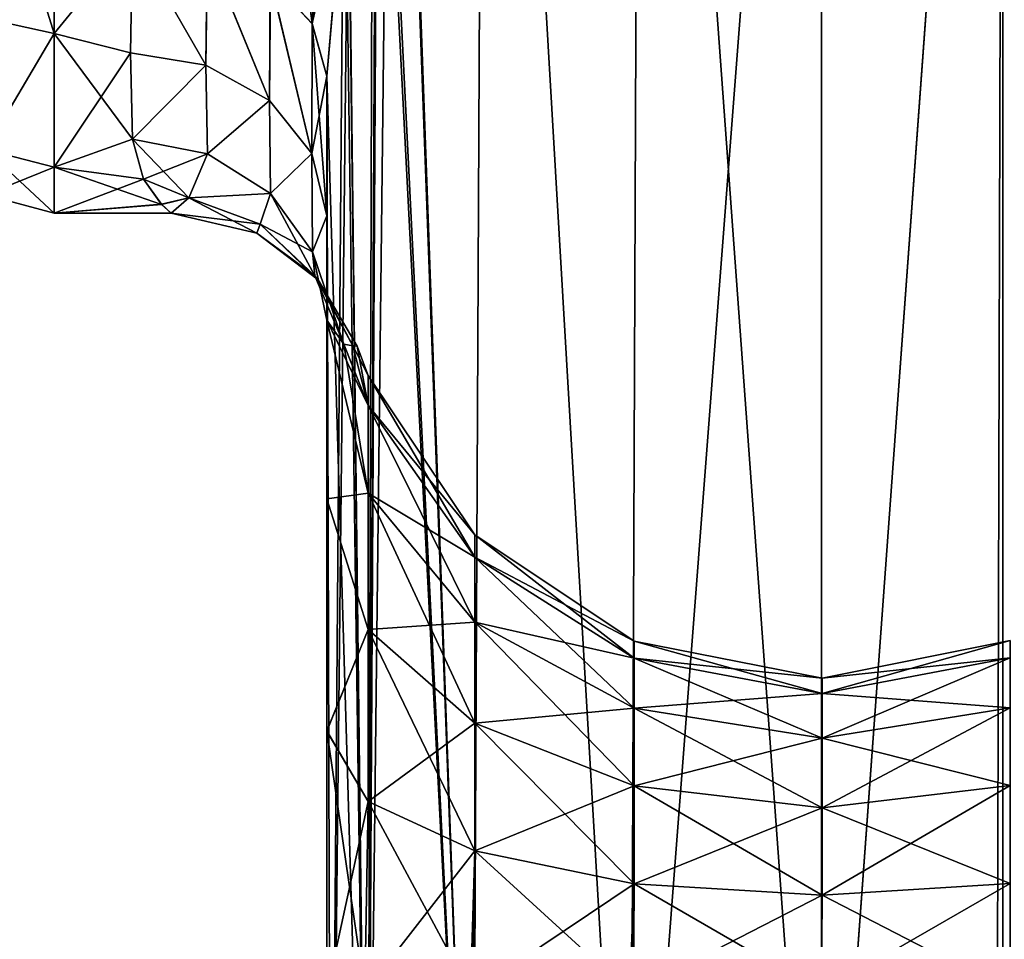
# Model space of a CAD drawing. Extents: x -23 to 470, y -1800 to 0.
# Tile 167 of 181: x 417 to 442, y -71 to -47. Entities that reach past the tile are written whole.
import ezdxf

# ---------------------------------------------------------------- set-up
doc = ezdxf.new("R2010")
doc.units = 0
doc.header["$LTSCALE"] = 41.718519
for name, color, linetype in [('1069', 7, 'CONTINUOUS'), ('1075', 7, 'CONTINUOUS'), ('1079', 7, 'CONTINUOUS'), ('1080', 7, 'CONTINUOUS'), ('1083', 7, 'CONTINUOUS'), ('1087', 7, 'CONTINUOUS'), ('1088', 7, 'CONTINUOUS'), ('1089', 7, 'CONTINUOUS'), ('1109', 7, 'CONTINUOUS'), ('1110', 7, 'CONTINUOUS'), ('1111', 7, 'CONTINUOUS')]:
    doc.layers.add(name, color=color, linetype=linetype)

msp = doc.modelspace()

# ---------------------------------------------------------------- linework, layer by layer
at = {"layer": '1069', "linetype": 'CONTINUOUS'}
for points in [[(424.45, -48.51, 20.502), (424.45, -52.064, 16.184), (424.45, -65.191, 19.388), (424.45, -48.51, 20.502)], [(424.45, -71.85, 20.5), (424.45, -48.51, 20.502), (424.45, -65.191, 19.388), (424.45, -71.85, 20.5)], [(424.45, -52.064, -16.184), (424.45, -48.512, -20.5), (424.45, -59.281, -16.193), (424.45, -52.064, -16.184)], [(424.45, -59.281, -16.193), (424.45, -48.512, -20.5), (424.45, -65.202, -19.391), (424.45, -59.281, -16.193)], [(424.45, -65.202, -19.391), (424.45, -48.512, -20.5), (424.45, -71.85, -20.5), (424.45, -65.202, -19.391)], [(424.45, -54.723, -11.265), (424.45, -52.064, -16.184), (424.45, -59.281, -16.193), (424.45, -54.723, -11.265)], [(424.45, -52.064, 16.184), (424.45, -54.723, 11.265), (424.45, -59.278, 16.19), (424.45, -52.064, 16.184)], [(424.45, -65.191, 19.388), (424.45, -52.064, 16.184), (424.45, -59.278, 16.19), (424.45, -65.191, 19.388)]]:
    msp.add_3dface(points, dxfattribs=at)
at = {"layer": '1075', "linetype": 'CONTINUOUS'}
for points in [[(428.464, -20, -29.584), (428.161, -83.45, -29.288), (426.124, -28, -26.571), (428.464, -20, -29.584)], [(432.176, -83.45, -32.011), (428.161, -83.45, -29.288), (428.464, -20, -29.584), (432.176, -83.45, -32.011)], [(432.43, -20, -32.115), (432.176, -83.45, -32.011), (428.464, -20, -29.584), (432.43, -20, -32.115)], [(437.05, -83.45, -33), (432.176, -83.45, -32.011), (437.05, -20, -33), (437.05, -83.45, -33)], [(437.05, -20, -33), (432.176, -83.45, -32.011), (432.43, -20, -32.115), (437.05, -20, -33)], [(441.742, -1716.55, -32.045), (437.05, -1716.55, -33), (441.67, -20, -32.115), (441.742, -1716.55, -32.045)], [(437.05, -1716.55, -33), (437.05, -83.45, -33), (441.67, -20, -32.115), (437.05, -1716.55, -33)], [(441.67, -20, -32.115), (437.05, -83.45, -33), (437.05, -20, -33), (441.67, -20, -32.115)], [(445.636, -20, -29.585), (441.742, -1716.55, -32.045), (441.67, -20, -32.115), (445.636, -20, -29.585)], [(428.161, -83.45, -29.288), (425.487, -83.45, -25.248), (426.124, -28, -26.571), (428.161, -83.45, -29.288)], [(426.124, -28, -26.571), (425.487, -83.45, -25.248), (425.755, -35.558, -25.854), (426.124, -28, -26.571)], [(425.755, -35.558, -25.854), (425.487, -83.45, -25.248), (425.62, -36.958, -25.56), (425.755, -35.558, -25.854)], [(425.62, -36.958, -25.56), (425.487, -83.45, -25.248), (424.994, -42.486, -23.803), (425.62, -36.958, -25.56)], [(425.487, -83.45, -25.248), (424.55, -83.45, -20.5), (424.994, -42.486, -23.803), (425.487, -83.45, -25.248)], [(424.994, -42.486, -23.803), (424.55, -83.45, -20.5), (424.867, -43.648, -23.297), (424.994, -42.486, -23.803)], [(424.55, -83.45, -20.5), (424.45, -48.512, -20.5), (424.867, -43.648, -23.297), (424.55, -83.45, -20.5)], [(424.45, -71.85, -20.5), (424.45, -48.512, -20.5), (424.55, -83.45, -20.5), (424.45, -71.85, -20.5)]]:
    msp.add_3dface(points, dxfattribs=at)
at = {"layer": '1079', "linetype": 'CONTINUOUS'}
for points in [[(426.021, -24.104, 26.383), (428.162, -83.45, 29.29), (428.464, -20, 29.584), (426.021, -24.104, 26.383)], [(428.162, -83.45, 29.29), (432.175, -83.45, 32.01), (428.464, -20, 29.584), (428.162, -83.45, 29.29)], [(428.464, -20, 29.584), (432.175, -83.45, 32.01), (432.429, -20, 32.115), (428.464, -20, 29.584)], [(432.175, -83.45, 32.01), (437.05, -83.45, 33), (432.429, -20, 32.115), (432.175, -83.45, 32.01)], [(432.429, -20, 32.115), (437.05, -83.45, 33), (437.049, -20, 33), (432.429, -20, 32.115)], [(437.049, -20, 33), (437.05, -83.45, 33), (441.67, -20, 32.115), (437.049, -20, 33)], [(437.05, -83.45, 33), (441.742, -1716.55, 32.045), (441.67, -20, 32.115), (437.05, -83.45, 33)], [(441.67, -20, 32.115), (441.742, -1716.55, 32.045), (445.635, -20, 29.585), (441.67, -20, 32.115)], [(426.124, -28, 26.571), (428.162, -83.45, 29.29), (426.021, -24.104, 26.383), (426.124, -28, 26.571)], [(425.769, -35.413, 25.884), (428.162, -83.45, 29.29), (426.124, -28, 26.571), (425.769, -35.413, 25.884)], [(425.71, -36.039, 25.759), (428.162, -83.45, 29.29), (425.769, -35.413, 25.884), (425.71, -36.039, 25.759)], [(425.002, -42.417, 23.832), (425.487, -83.45, 25.248), (425.71, -36.039, 25.759), (425.002, -42.417, 23.832)], [(425.487, -83.45, 25.248), (428.162, -83.45, 29.29), (425.71, -36.039, 25.759), (425.487, -83.45, 25.248)], [(424.927, -43.083, 23.549), (425.487, -83.45, 25.248), (425.002, -42.417, 23.832), (424.927, -43.083, 23.549)], [(424.45, -48.51, 20.502), (425.487, -83.45, 25.248), (424.927, -43.083, 23.549), (424.45, -48.51, 20.502)], [(424.45, -48.51, 20.502), (424.45, -71.85, 20.5), (425.487, -83.45, 25.248), (424.45, -48.51, 20.502)]]:
    msp.add_3dface(points, dxfattribs=at)
at = {"layer": '1080', "linetype": 'CONTINUOUS'}
for points in [[(424.45, -54.723, -11.265), (424.45, -59.281, -16.193), (425.502, -59.135, -9.238), (424.45, -54.723, -11.265)], [(424.879, -55.335, -6.233), (424.45, -54.723, -11.265), (425.502, -56.903, -4.857), (424.879, -55.335, -6.233)], [(425.502, -56.903, -4.857), (424.45, -54.723, -11.265), (425.502, -59.135, -9.238), (425.502, -56.903, -4.857)], [(424.45, -59.278, 16.19), (424.45, -54.723, 11.265), (425.502, -59.135, 9.238), (424.45, -59.278, 16.19)], [(424.45, -54.723, 11.265), (424.879, -55.337, 6.237), (425.502, -59.135, 9.238), (424.45, -54.723, 11.265)], [(425.114, -55.379, -3.243), (424.879, -55.335, -6.233), (425.502, -56.903, -4.857), (425.114, -55.379, -3.243)], [(424.879, -55.337, 6.237), (425.113, -55.379, 3.27), (425.502, -56.903, 4.857), (424.879, -55.337, 6.237)], [(425.502, -59.135, 9.238), (424.879, -55.337, 6.237), (425.502, -56.903, 4.857), (425.502, -59.135, 9.238)], [(425.113, -55.379, 3.27), (425.219, -55.385, 0.019), (425.502, -56.903, 4.857), (425.113, -55.379, 3.27)], [(425.219, -55.385, 0.019), (425.114, -55.379, -3.243), (425.502, -56.134), (425.219, -55.385, 0.019)], [(425.502, -56.134), (425.114, -55.379, -3.243), (425.502, -56.903, -4.857), (425.502, -56.134)], [(425.502, -56.903, 4.857), (425.219, -55.385, 0.019), (425.502, -56.134), (425.502, -56.903, 4.857)], [(425.502, -56.903, 4.857), (425.502, -56.134), (428.215, -60.763, 3.602), (425.502, -56.903, 4.857)], [(425.502, -56.134), (425.502, -56.903, -4.857), (428.215, -60.192), (425.502, -56.134)], [(428.215, -60.763, 3.602), (425.502, -56.134), (428.215, -60.192), (428.215, -60.763, 3.602)], [(425.502, -59.135, 9.238), (425.502, -56.903, 4.857), (428.215, -62.419, 6.852), (425.502, -59.135, 9.238)], [(428.215, -62.419, 6.852), (425.502, -56.903, 4.857), (428.215, -60.763, 3.602), (428.215, -62.419, 6.852)], [(425.502, -56.903, -4.857), (425.502, -59.135, -9.238), (428.215, -60.763, -3.602), (425.502, -56.903, -4.857)], [(428.215, -60.192), (425.502, -56.903, -4.857), (428.215, -60.763, -3.602), (428.215, -60.192)], [(425.502, -59.135, -9.238), (424.45, -59.281, -16.193), (425.502, -62.612, -12.715), (425.502, -59.135, -9.238)], [(425.502, -62.612, 12.715), (424.45, -59.278, 16.19), (425.502, -59.135, 9.238), (425.502, -62.612, 12.715)], [(425.502, -62.612, 12.715), (425.502, -59.135, 9.238), (428.215, -64.998, 9.431), (425.502, -62.612, 12.715)], [(428.215, -64.998, 9.431), (425.502, -59.135, 9.238), (428.215, -62.419, 6.852), (428.215, -64.998, 9.431)], [(425.502, -59.135, -9.238), (425.502, -62.612, -12.715), (428.215, -62.419, -6.852), (425.502, -59.135, -9.238)], [(428.215, -60.763, -3.602), (425.502, -59.135, -9.238), (428.215, -62.419, -6.852), (428.215, -60.763, -3.602)], [(424.45, -65.191, 19.388), (424.45, -59.278, 16.19), (425.502, -62.612, 12.715), (424.45, -65.191, 19.388)], [(424.45, -59.281, -16.193), (424.45, -65.202, -19.391), (425.502, -62.612, -12.715), (424.45, -59.281, -16.193)], [(432.276, -62.902), (432.276, -63.34, 2.765), (428.215, -60.192), (432.276, -62.902)], [(432.276, -62.902), (428.215, -60.192), (428.215, -60.763, -3.602), (432.276, -62.902)], [(432.276, -63.34, 2.765), (428.215, -60.763, 3.602), (428.215, -60.192), (432.276, -63.34, 2.765)], [(432.276, -63.34, -2.765), (432.276, -62.902), (428.215, -60.763, -3.602), (432.276, -63.34, -2.765)], [(432.276, -63.34, -2.765), (428.215, -60.763, -3.602), (428.215, -62.419, -6.852), (432.276, -63.34, -2.765)], [(432.276, -63.34, 2.765), (432.276, -64.611, 5.259), (428.215, -60.763, 3.602), (432.276, -63.34, 2.765)], [(432.276, -64.611, 5.259), (428.215, -62.419, 6.852), (428.215, -60.763, 3.602), (432.276, -64.611, 5.259)], [(428.215, -62.419, -6.852), (425.502, -62.612, -12.715), (428.215, -64.998, -9.431), (428.215, -62.419, -6.852)], [(432.276, -64.611, -5.259), (432.276, -63.34, -2.765), (428.215, -62.419, -6.852), (432.276, -64.611, -5.259)], [(432.276, -64.611, -5.259), (428.215, -62.419, -6.852), (428.215, -64.998, -9.431), (432.276, -64.611, -5.259)], [(432.276, -64.611, 5.259), (432.276, -66.591, 7.239), (428.215, -62.419, 6.852), (432.276, -64.611, 5.259)], [(432.276, -66.591, 7.239), (428.215, -64.998, 9.431), (428.215, -62.419, 6.852), (432.276, -66.591, 7.239)], [(425.502, -62.612, -12.715), (424.45, -65.202, -19.391), (425.502, -66.993, -14.947), (425.502, -62.612, -12.715)], [(425.502, -66.993, 14.947), (424.45, -65.191, 19.388), (425.502, -62.612, 12.715), (425.502, -66.993, 14.947)], [(425.502, -66.993, 14.947), (425.502, -62.612, 12.715), (428.215, -68.248, 11.087), (425.502, -66.993, 14.947)], [(428.215, -68.248, 11.087), (425.502, -62.612, 12.715), (428.215, -64.998, 9.431), (428.215, -68.248, 11.087)], [(425.502, -62.612, -12.715), (425.502, -66.993, -14.947), (428.215, -64.998, -9.431), (425.502, -62.612, -12.715)], [(437.065, -63.85), (437.065, -64.242, 2.472), (432.276, -62.902), (437.065, -63.85)], [(432.276, -63.34, -2.765), (437.065, -63.85), (432.276, -62.902), (432.276, -63.34, -2.765)], [(432.276, -62.902), (437.065, -64.242, 2.472), (432.276, -63.34, 2.765), (432.276, -62.902)], [(441.852, -63.329, -2.768), (441.852, -62.891), (437.065, -64.242, -2.472), (441.852, -63.329, -2.768)], [(441.852, -62.891), (441.852, -63.329, 2.768), (437.065, -63.85), (441.852, -62.891)], [(437.065, -64.242, -2.472), (441.852, -62.891), (437.065, -63.85), (437.065, -64.242, -2.472)], [(437.065, -64.242, -2.472), (437.065, -63.85), (432.276, -63.34, -2.765), (437.065, -64.242, -2.472)], [(432.276, -64.611, -5.259), (437.065, -64.242, -2.472), (432.276, -63.34, -2.765), (432.276, -64.611, -5.259)], [(437.065, -64.242, 2.472), (437.065, -65.378, 4.702), (432.276, -63.34, 2.765), (437.065, -64.242, 2.472)], [(432.276, -63.34, 2.765), (437.065, -65.378, 4.702), (432.276, -64.611, 5.259), (432.276, -63.34, 2.765)], [(441.852, -64.602, -5.266), (441.852, -63.329, -2.768), (437.065, -65.378, -4.702), (441.852, -64.602, -5.266)], [(437.065, -65.378, -4.702), (441.852, -63.329, -2.768), (437.065, -64.242, -2.472), (437.065, -65.378, -4.702)], [(441.852, -63.329, 2.768), (441.852, -64.602, 5.266), (437.065, -64.242, 2.472), (441.852, -63.329, 2.768)], [(437.065, -63.85), (441.852, -63.329, 2.768), (437.065, -64.242, 2.472), (437.065, -63.85)], [(437.065, -65.378, -4.702), (437.065, -64.242, -2.472), (432.276, -64.611, -5.259), (437.065, -65.378, -4.702)], [(437.065, -64.242, 2.472), (441.852, -64.602, 5.266), (437.065, -65.378, 4.702), (437.065, -64.242, 2.472)], [(432.276, -66.591, -7.239), (432.276, -64.611, -5.259), (428.215, -64.998, -9.431), (432.276, -66.591, -7.239)], [(432.276, -66.591, -7.239), (437.065, -65.378, -4.702), (432.276, -64.611, -5.259), (432.276, -66.591, -7.239)], [(437.065, -65.378, 4.702), (437.065, -67.148, 6.472), (432.276, -64.611, 5.259), (437.065, -65.378, 4.702)], [(432.276, -64.611, 5.259), (437.065, -67.148, 6.472), (432.276, -66.591, 7.239), (432.276, -64.611, 5.259)], [(441.852, -66.584, -7.248), (441.852, -64.602, -5.266), (437.065, -67.148, -6.472), (441.852, -66.584, -7.248)], [(437.065, -67.148, -6.472), (441.852, -64.602, -5.266), (437.065, -65.378, -4.702), (437.065, -67.148, -6.472)], [(441.852, -64.602, 5.266), (441.852, -66.584, 7.248), (437.065, -65.378, 4.702), (441.852, -64.602, 5.266)], [(424.45, -71.85, 20.5), (424.45, -65.191, 19.388), (425.416, -71.85, 15.681), (424.45, -71.85, 20.5)], [(425.416, -71.85, 15.681), (424.45, -65.191, 19.388), (425.502, -66.993, 14.947), (425.416, -71.85, 15.681)], [(424.45, -65.202, -19.391), (424.45, -71.85, -20.5), (425.502, -66.993, -14.947), (424.45, -65.202, -19.391)], [(428.215, -64.998, -9.431), (425.502, -66.993, -14.947), (428.215, -68.248, -11.087), (428.215, -64.998, -9.431)], [(432.276, -66.591, -7.239), (428.215, -64.998, -9.431), (428.215, -68.248, -11.087), (432.276, -66.591, -7.239)], [(432.276, -66.591, 7.239), (432.276, -69.085, 8.51), (428.215, -64.998, 9.431), (432.276, -66.591, 7.239)], [(432.276, -69.085, 8.51), (428.215, -68.248, 11.087), (428.215, -64.998, 9.431), (432.276, -69.085, 8.51)], [(437.065, -67.148, -6.472), (437.065, -65.378, -4.702), (432.276, -66.591, -7.239), (437.065, -67.148, -6.472)], [(437.065, -65.378, 4.702), (441.852, -66.584, 7.248), (437.065, -67.148, 6.472), (437.065, -65.378, 4.702)], [(432.276, -69.085, -8.51), (432.276, -66.591, -7.239), (428.215, -68.248, -11.087), (432.276, -69.085, -8.51)], [(432.276, -69.085, -8.51), (437.065, -67.148, -6.472), (432.276, -66.591, -7.239), (432.276, -69.085, -8.51)], [(437.065, -67.148, 6.472), (437.065, -69.378, 7.608), (432.276, -66.591, 7.239), (437.065, -67.148, 6.472)], [(432.276, -66.591, 7.239), (437.065, -69.378, 7.608), (432.276, -69.085, 8.51), (432.276, -66.591, 7.239)], [(441.852, -69.082, -8.521), (441.852, -66.584, -7.248), (437.065, -69.378, -7.608), (441.852, -69.082, -8.521)], [(437.065, -69.378, -7.608), (441.852, -66.584, -7.248), (437.065, -67.148, -6.472), (437.065, -69.378, -7.608)], [(441.852, -66.584, 7.248), (441.852, -69.082, 8.521), (437.065, -67.148, 6.472), (441.852, -66.584, 7.248)], [(424.45, -71.85, -20.5), (425.416, -71.85, -15.681), (425.502, -66.993, -14.947), (424.45, -71.85, -20.5)], [(425.502, -66.993, -14.947), (425.416, -71.85, -15.681), (428.215, -68.248, -11.087), (425.502, -66.993, -14.947)], [(428.111, -71.85, 11.661), (425.416, -71.85, 15.681), (425.502, -66.993, 14.947), (428.111, -71.85, 11.661)], [(428.111, -71.85, 11.661), (425.502, -66.993, 14.947), (428.215, -68.248, 11.087), (428.111, -71.85, 11.661)], [(437.065, -69.378, -7.608), (437.065, -67.148, -6.472), (432.276, -69.085, -8.51), (437.065, -69.378, -7.608)], [(437.065, -67.148, 6.472), (441.852, -69.082, 8.521), (437.065, -69.378, 7.608), (437.065, -67.148, 6.472)], [(425.416, -71.85, -15.681), (428.165, -71.85, -11.608), (428.215, -68.248, -11.087), (425.416, -71.85, -15.681)], [(432.16, -71.85, 8.954), (428.111, -71.85, 11.661), (428.215, -68.248, 11.087), (432.16, -71.85, 8.954)], [(428.165, -71.85, -11.608), (432.276, -69.085, -8.51), (428.215, -68.248, -11.087), (428.165, -71.85, -11.608)], [(432.276, -69.085, 8.51), (432.16, -71.85, 8.954), (428.215, -68.248, 11.087), (432.276, -69.085, 8.51)], [(428.165, -71.85, -11.608), (432.259, -71.85, -8.914), (432.276, -69.085, -8.51), (428.165, -71.85, -11.608)], [(437.05, -71.85, 8), (432.16, -71.85, 8.954), (432.276, -69.085, 8.51), (437.05, -71.85, 8)], [(432.259, -71.85, -8.914), (437.065, -69.378, -7.608), (432.276, -69.085, -8.51), (432.259, -71.85, -8.914)], [(437.065, -69.378, 7.608), (437.05, -71.85, 8), (432.276, -69.085, 8.51), (437.065, -69.378, 7.608)], [(441.852, -71.85, -8.959), (441.852, -69.082, -8.521), (437.05, -71.85, -8), (441.852, -71.85, -8.959)], [(437.05, -71.85, -8), (441.852, -69.082, -8.521), (437.065, -69.378, -7.608), (437.05, -71.85, -8)], [(441.852, -69.082, 8.521), (441.852, -71.85, 8.959), (437.065, -69.378, 7.608), (441.852, -69.082, 8.521)], [(432.259, -71.85, -8.914), (437.05, -71.85, -8), (437.065, -69.378, -7.608), (432.259, -71.85, -8.914)], [(437.065, -69.378, 7.608), (441.852, -71.85, 8.959), (437.05, -71.85, 8), (437.065, -69.378, 7.608)]]:
    msp.add_3dface(points, dxfattribs=at)
at = {"layer": '1083', "linetype": 'CONTINUOUS'}
for points in [[(417.5, -42.099, -19.422), (419.5, -44.976, -16.966), (417.5, -47.421, -14.1), (417.5, -42.099, -19.422)], [(417.5, -42.103, 19.419), (417.5, -47.423, 14.098), (419.5, -44.976, 16.966), (417.5, -42.103, 19.419)], [(417.5, -47.421, -14.1), (419.5, -44.976, -16.966), (419.45, -47.915, -13.393), (417.5, -47.421, -14.1)], [(419.5, -44.976, 16.966), (417.5, -47.423, 14.098), (419.45, -47.915, 13.393), (419.5, -44.976, 16.966)], [(417.5, -50.828, -7.407), (417.5, -47.421, -14.1), (419.5, -50.115, -9.323), (417.5, -50.828, -7.407)], [(419.5, -50.115, -9.323), (417.5, -47.421, -14.1), (419.45, -47.915, -13.393), (419.5, -50.115, -9.323)], [(417.5, -47.423, 14.098), (417.5, -50.829, 7.407), (419.45, -47.915, 13.393), (417.5, -47.423, 14.098)], [(419.45, -47.915, 13.393), (417.5, -50.829, 7.407), (419.5, -50.115, 9.323), (419.45, -47.915, 13.393)], [(419.78, -51.134, -6.389), (417.5, -50.828, -7.407), (419.5, -50.115, -9.323), (419.78, -51.134, -6.389)], [(419.5, -50.115, 9.323), (417.5, -50.829, 7.407), (419.782, -51.137, 6.38), (419.5, -50.115, 9.323)], [(417.5, -52, 0), (417.5, -50.828, -7.407), (420.239, -51.775, -3.28), (417.5, -52, 0)], [(420.239, -51.775, -3.28), (417.5, -50.828, -7.407), (419.78, -51.134, -6.389), (420.239, -51.775, -3.28)], [(417.5, -50.829, 7.407), (417.5, -52, 0), (419.782, -51.137, 6.38), (417.5, -50.829, 7.407)], [(419.782, -51.137, 6.38), (417.5, -52, 0), (420.237, -51.773, 3.295), (419.782, -51.137, 6.38)], [(420.237, -51.773, 3.295), (417.5, -52, 0), (420.486, -52, 0.015), (420.237, -51.773, 3.295)], [(420.486, -52, 0.015), (417.5, -52, 0), (420.239, -51.775, -3.28), (420.486, -52, 0.015)]]:
    msp.add_3dface(points, dxfattribs=at)
at = {"layer": '1087', "linetype": 'CONTINUOUS'}
for points in [[(417.5, -42.099, -19.422), (417.5, -47.421, -14.1), (415.75, -41.831, -19.037), (417.5, -42.099, -19.422)], [(417.5, -47.421, -14.1), (415.75, -47.037, -13.831), (415.75, -41.831, -19.037), (417.5, -47.421, -14.1)], [(417.5, -47.423, 14.098), (417.5, -42.103, 19.419), (415.75, -47.037, 13.831), (417.5, -47.423, 14.098)], [(417.5, -47.421, -14.1), (415.75, -50.379, -7.271), (415.75, -47.037, -13.831), (417.5, -47.421, -14.1)], [(417.5, -47.423, 14.098), (415.75, -47.037, 13.831), (415.75, -50.379, 7.271), (417.5, -47.423, 14.098)], [(417.5, -47.421, -14.1), (417.5, -50.828, -7.407), (415.75, -50.379, -7.271), (417.5, -47.421, -14.1)], [(417.5, -50.829, 7.407), (417.5, -47.423, 14.098), (415.75, -50.379, 7.271), (417.5, -50.829, 7.407)], [(417.5, -50.828, -7.407), (417.5, -52, 0), (415.75, -50.379, -7.271), (417.5, -50.828, -7.407)], [(417.5, -52, 0), (415.75, -51.531, 0), (415.75, -50.379, -7.271), (417.5, -52, 0)], [(417.5, -50.829, 7.407), (415.75, -50.379, 7.271), (415.75, -51.531, 0), (417.5, -50.829, 7.407)], [(417.5, -52, 0), (417.5, -50.829, 7.407), (415.75, -51.531, 0), (417.5, -52, 0)]]:
    msp.add_3dface(points, dxfattribs=at)
at = {"layer": '1088', "linetype": 'CONTINUOUS'}
for points in [[(419.5, -44.976, 16.966), (419.45, -47.915, 13.393), (421.364, -48.231, 13.605), (419.5, -44.976, 16.966)], [(419.5, -44.976, 16.966), (421.364, -48.231, 13.605), (421.413, -45.26, 17.249), (419.5, -44.976, 16.966)], [(421.364, -48.231, 13.605), (422.986, -49.131, 14.21), (421.413, -45.26, 17.249), (421.364, -48.231, 13.605)], [(421.413, -45.26, 17.249), (422.986, -49.131, 14.21), (423.017, -46.034, 18.023), (421.413, -45.26, 17.249)], [(422.986, -49.131, 14.21), (424.069, -50.477, 15.116), (423.017, -46.034, 18.023), (422.986, -49.131, 14.21)], [(423.017, -46.034, 18.023), (424.069, -50.477, 15.116), (424.079, -47.175, 19.164), (423.017, -46.034, 18.023)], [(424.069, -50.477, 15.116), (424.45, -52.064, 16.184), (424.079, -47.175, 19.164), (424.069, -50.477, 15.116)], [(424.45, -52.064, 16.184), (424.45, -48.51, 20.502), (424.079, -47.175, 19.164), (424.45, -52.064, 16.184)], [(419.45, -47.915, 13.393), (419.5, -50.115, 9.323), (421.364, -48.231, 13.605), (419.45, -47.915, 13.393)], [(419.5, -50.115, 9.323), (421.411, -50.484, 9.478), (421.364, -48.231, 13.605), (419.5, -50.115, 9.323)], [(421.364, -48.231, 13.605), (421.411, -50.484, 9.478), (422.986, -49.131, 14.21), (421.364, -48.231, 13.605)], [(421.411, -50.484, 9.478), (423.017, -51.494, 9.904), (422.986, -49.131, 14.21), (421.411, -50.484, 9.478)], [(422.986, -49.131, 14.21), (423.017, -51.494, 9.904), (424.069, -50.477, 15.116), (422.986, -49.131, 14.21)], [(423.017, -51.494, 9.904), (424.08, -52.983, 10.532), (424.069, -50.477, 15.116), (423.017, -51.494, 9.904)], [(424.08, -52.983, 10.532), (424.45, -52.064, 16.184), (424.069, -50.477, 15.116), (424.08, -52.983, 10.532)], [(424.45, -54.723, 11.265), (424.45, -52.064, 16.184), (424.08, -52.983, 10.532), (424.45, -54.723, 11.265)]]:
    msp.add_3dface(points, dxfattribs=at)
at = {"layer": '1089', "linetype": 'CONTINUOUS'}
for points in [[(419.45, -47.915, -13.393), (419.5, -44.976, -16.966), (421.364, -48.231, -13.605), (419.45, -47.915, -13.393)], [(419.5, -44.976, -16.966), (421.398, -45.255, -17.245), (421.364, -48.231, -13.605), (419.5, -44.976, -16.966)], [(421.364, -48.231, -13.605), (421.398, -45.255, -17.245), (422.986, -49.131, -14.21), (421.364, -48.231, -13.605)], [(421.398, -45.255, -17.245), (423.003, -46.024, -18.013), (422.986, -49.131, -14.21), (421.398, -45.255, -17.245)], [(422.986, -49.131, -14.21), (423.003, -46.024, -18.013), (424.069, -50.477, -15.116), (422.986, -49.131, -14.21)], [(423.003, -46.024, -18.013), (424.074, -47.167, -19.155), (424.069, -50.477, -15.116), (423.003, -46.024, -18.013)], [(424.074, -47.167, -19.155), (424.45, -48.512, -20.5), (424.069, -50.477, -15.116), (424.074, -47.167, -19.155)], [(419.5, -50.115, -9.323), (419.45, -47.915, -13.393), (421.364, -48.231, -13.605), (419.5, -50.115, -9.323)], [(419.5, -50.115, -9.323), (421.364, -48.231, -13.605), (421.411, -50.484, -9.478), (419.5, -50.115, -9.323)], [(421.364, -48.231, -13.605), (422.986, -49.131, -14.21), (421.411, -50.484, -9.478), (421.364, -48.231, -13.605)], [(424.45, -48.512, -20.5), (424.45, -52.064, -16.184), (424.069, -50.477, -15.116), (424.45, -48.512, -20.5)], [(421.411, -50.484, -9.478), (422.986, -49.131, -14.21), (423.017, -51.494, -9.904), (421.411, -50.484, -9.478)], [(422.986, -49.131, -14.21), (424.069, -50.477, -15.116), (423.017, -51.494, -9.904), (422.986, -49.131, -14.21)], [(423.017, -51.494, -9.904), (424.069, -50.477, -15.116), (424.08, -52.983, -10.532), (423.017, -51.494, -9.904)], [(424.069, -50.477, -15.116), (424.45, -52.064, -16.184), (424.08, -52.983, -10.532), (424.069, -50.477, -15.116)], [(424.45, -52.064, -16.184), (424.45, -54.723, -11.265), (424.08, -52.983, -10.532), (424.45, -52.064, -16.184)]]:
    msp.add_3dface(points, dxfattribs=at)
at = {"layer": '1109', "linetype": 'CONTINUOUS'}
for points in [[(423.017, -46.034, 18.023), (424.079, -47.175, 19.164), (424.37, -41.548, 22.571), (423.017, -46.034, 18.023)], [(424.079, -47.175, 19.164), (425.002, -42.417, 23.832), (424.37, -41.548, 22.571), (424.079, -47.175, 19.164)], [(424.927, -43.083, 23.549), (425.002, -42.417, 23.832), (424.079, -47.175, 19.164), (424.927, -43.083, 23.549)], [(424.45, -48.51, 20.502), (424.927, -43.083, 23.549), (424.079, -47.175, 19.164), (424.45, -48.51, 20.502)]]:
    msp.add_3dface(points, dxfattribs=at)
at = {"layer": '1110', "linetype": 'CONTINUOUS'}
for points in [[(419.5, -50.115, 9.323), (419.782, -51.137, 6.38), (421.411, -50.484, 9.478), (419.5, -50.115, 9.323)], [(419.78, -51.134, -6.389), (419.5, -50.115, -9.323), (420.934, -51.61, -4.734), (419.78, -51.134, -6.389)], [(419.5, -50.115, -9.323), (421.411, -50.484, -9.478), (420.934, -51.61, -4.734), (419.5, -50.115, -9.323)], [(419.782, -51.137, 6.38), (420.934, -51.61, 4.734), (421.411, -50.484, 9.478), (419.782, -51.137, 6.38)], [(421.411, -50.484, -9.478), (423.017, -51.494, -9.904), (420.934, -51.61, -4.734), (421.411, -50.484, -9.478)], [(420.934, -51.61, 4.734), (423.017, -51.494, 9.904), (421.411, -50.484, 9.478), (420.934, -51.61, 4.734)], [(420.239, -51.775, -3.28), (419.78, -51.134, -6.389), (420.934, -51.61, -4.734), (420.239, -51.775, -3.28)], [(419.782, -51.137, 6.38), (420.237, -51.773, 3.295), (420.934, -51.61, 4.734), (419.782, -51.137, 6.38)], [(420.237, -51.773, 3.295), (420.486, -52, 0.015), (420.934, -51.61, 4.734), (420.237, -51.773, 3.295)], [(420.239, -51.775, -3.28), (420.934, -51.61, -4.734), (420.486, -52, 0.015), (420.239, -51.775, -3.28)], [(420.934, -51.61, -4.734), (422.668, -52.508, 0), (420.486, -52, 0.015), (420.934, -51.61, -4.734)], [(420.486, -52, 0.015), (422.747, -52.279, 5.096), (420.934, -51.61, 4.734), (420.486, -52, 0.015)], [(423.017, -51.494, -9.904), (422.747, -52.279, -5.096), (420.934, -51.61, -4.734), (423.017, -51.494, -9.904)], [(422.747, -52.279, 5.096), (423.017, -51.494, 9.904), (420.934, -51.61, 4.734), (422.747, -52.279, 5.096)], [(422.747, -52.279, -5.096), (422.668, -52.508, 0), (420.934, -51.61, -4.734), (422.747, -52.279, -5.096)], [(423.017, -51.494, -9.904), (424.142, -53.594, -5.53), (422.747, -52.279, -5.096), (423.017, -51.494, -9.904)], [(424.08, -52.983, 10.532), (423.017, -51.494, 9.904), (422.747, -52.279, 5.096), (424.08, -52.983, 10.532)], [(423.017, -51.494, -9.904), (424.08, -52.983, -10.532), (424.142, -53.594, -5.53), (423.017, -51.494, -9.904)], [(422.668, -52.508, 0), (422.747, -52.279, 5.096), (420.486, -52, 0.015), (422.668, -52.508, 0)], [(422.747, -52.279, -5.096), (424.232, -53.695, 0), (422.668, -52.508, 0), (422.747, -52.279, -5.096)], [(422.668, -52.508, 0), (424.142, -53.594, 5.53), (422.747, -52.279, 5.096), (422.668, -52.508, 0)], [(424.142, -53.594, -5.53), (424.232, -53.695, 0), (422.747, -52.279, -5.096), (424.142, -53.594, -5.53)], [(424.142, -53.594, 5.53), (424.08, -52.983, 10.532), (422.747, -52.279, 5.096), (424.142, -53.594, 5.53)], [(424.232, -53.695, 0), (424.142, -53.594, 5.53), (422.668, -52.508, 0), (424.232, -53.695, 0)], [(424.45, -54.723, -11.265), (424.879, -55.335, -6.233), (424.08, -52.983, -10.532), (424.45, -54.723, -11.265)], [(424.879, -55.337, 6.237), (424.45, -54.723, 11.265), (424.08, -52.983, 10.532), (424.879, -55.337, 6.237)], [(424.08, -52.983, -10.532), (424.879, -55.335, -6.233), (424.142, -53.594, -5.53), (424.08, -52.983, -10.532)], [(424.142, -53.594, 5.53), (424.879, -55.337, 6.237), (424.08, -52.983, 10.532), (424.142, -53.594, 5.53)], [(424.879, -55.335, -6.233), (425.114, -55.379, -3.243), (424.142, -53.594, -5.53), (424.879, -55.335, -6.233)], [(424.142, -53.594, -5.53), (425.114, -55.379, -3.243), (424.232, -53.695, 0), (424.142, -53.594, -5.53)], [(425.113, -55.379, 3.27), (424.879, -55.337, 6.237), (424.142, -53.594, 5.53), (425.113, -55.379, 3.27)], [(424.232, -53.695, 0), (425.113, -55.379, 3.27), (424.142, -53.594, 5.53), (424.232, -53.695, 0)], [(425.114, -55.379, -3.243), (425.219, -55.385, 0.019), (424.232, -53.695, 0), (425.114, -55.379, -3.243)], [(425.219, -55.385, 0.019), (425.113, -55.379, 3.27), (424.232, -53.695, 0), (425.219, -55.385, 0.019)]]:
    msp.add_3dface(points, dxfattribs=at)
at = {"layer": '1111', "linetype": 'CONTINUOUS'}
for points in [[(423.003, -46.024, -18.013), (423.253, -40.803, -21.561), (424.074, -47.167, -19.155), (423.003, -46.024, -18.013)], [(423.253, -40.803, -21.561), (424.361, -41.547, -22.557), (424.074, -47.167, -19.155), (423.253, -40.803, -21.561)], [(424.361, -41.547, -22.557), (424.994, -42.486, -23.803), (424.074, -47.167, -19.155), (424.361, -41.547, -22.557)], [(424.994, -42.486, -23.803), (424.867, -43.648, -23.297), (424.074, -47.167, -19.155), (424.994, -42.486, -23.803)], [(424.867, -43.648, -23.297), (424.45, -48.512, -20.5), (424.074, -47.167, -19.155), (424.867, -43.648, -23.297)]]:
    msp.add_3dface(points, dxfattribs=at)

doc.saveas('drawing.dxf')
